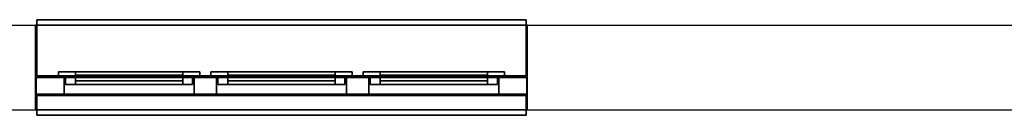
# Model space of a CAD drawing. Extents: x 563 to 2562, y 771 to 2619.
# Tile 3 of 23: x 1212 to 1562, y 998 to 1032. Entities that reach past the tile are written whole.
import ezdxf

# ---------------------------------------------------------------- set-up
doc = ezdxf.new("R2010")
doc.units = 0
for name, color, linetype in [('GLAS_1', 5, 'CONTINUOUS'), ('HOLZ_1', 2, 'CONTINUOUS'), ('SIMS_1', 1, 'CONTINUOUS'), ('WAND_1', 7, 'CONTINUOUS')]:
    doc.layers.add(name, color=color, linetype=linetype)

msp = doc.modelspace()

# ---------------------------------------------------------------- linework, layer by layer
at = {"layer": 'WAND_1'}
for p, q in [((1030, 1030), (1217.5, 1030)), ((1217.5, 1000), (1217.5, 1030)), ((1392.5, 1000), (1392.5, 1030)), ((1392.5, 1030), (2194, 1030)), ((1000, 1000), (1217.5, 1000)), ((1392.5, 1000), (2224, 1000))]:
    msp.add_line(p, q, dxfattribs=at)
for points in [[(1392.5, 1030), (1217.5, 1030), (1217.5, 1030, 87.5), (1392.5, 1030, 87.5)], [(1217.5, 1000, 87.5), (1392.5, 1000, 87.5), (1392.5, 1030, 87.5), (1217.5, 1030, 87.5)], [(1217.5, 1000, 242.5), (1392.5, 1000, 242.5), (1392.5, 1030, 242.5), (1217.5, 1030, 242.5)], [(1392.5, 1030, 212.5), (1217.5, 1030, 212.5), (1217.5, 1030, 242.5), (1392.5, 1030, 242.5)], [(1392.5, 1030, 242.5), (1217.5, 1030, 242.5), (1217.5, 1030, 250), (1392.5, 1030, 250)], [(1217.5, 1000), (1392.5, 1000), (1392.5, 1000, 87.5), (1217.5, 1000, 87.5)], [(1217.5, 1000, 212.5), (1392.5, 1000, 212.5), (1392.5, 1000, 242.5), (1217.5, 1000, 242.5)], [(1217.5, 1000, 242.5), (1392.5, 1000, 242.5), (1392.5, 1000, 250), (1217.5, 1000, 250)]]:
    msp.add_3dface(points, dxfattribs=at)
at = {"layer": 'WAND_1', "invisible_edges": 5}
msp.add_3dface([(1217.5, 1000, 212.5), (1392.5, 1000, 212.5), (1392.5, 1030, 212.5), (1217.5, 1030, 212.5)], dxfattribs=at)

# ---------------------------------------------------------------- meshes
at = {"layer": 'GLAS_1'}
mesh = msp.add_polyface(dxfattribs=at)
corners = [(1269.9, 1010.25, 171.66), (1231.7, 1010.25, 171.66), (1231.7, 1010.25, 198.3), (1269.9, 1010.25, 198.3), (1269.9, 1012.25, 171.66), (1231.7, 1012.25, 171.66), (1231.7, 1012.25, 198.3), (1269.9, 1012.25, 198.3)]
mesh.append_faces([[corners[k] for k in face] for face in [(0, 3, 7, 4), (1, 2, 6, 5)]])
mesh.append_faces([[corners[k] for k in face] for face in [(0, 1, 2, 3), (4, 5, 6, 7)]], dxfattribs={"vtx1": -1, "vtx3": -1})
mesh = msp.add_polyface(dxfattribs=at)
corners = [(1231.7, 1010.25, 155.66), (1269.9, 1010.25, 155.66), (1269.9, 1010.25, 129.02), (1231.7, 1010.25, 129.02), (1231.7, 1012.25, 155.66), (1269.9, 1012.25, 155.66), (1269.9, 1012.25, 129.02), (1231.7, 1012.25, 129.02)]
mesh.append_faces([[corners[k] for k in face] for face in [(0, 3, 7, 4), (1, 2, 6, 5)]])
mesh.append_faces([[corners[k] for k in face] for face in [(0, 1, 2, 3), (4, 5, 6, 7)]], dxfattribs={"vtx1": -1, "vtx3": -1})
mesh = msp.add_polyface(dxfattribs=at)
corners = [(1231.7, 1010.25, 113.02), (1269.9, 1010.25, 113.02), (1269.9, 1010.25, 103.7), (1231.7, 1010.25, 103.7), (1231.7, 1012.25, 113.02), (1269.9, 1012.25, 113.02), (1269.9, 1012.25, 103.7), (1231.7, 1012.25, 103.7)]
mesh.append_faces([[corners[k] for k in face] for face in [(0, 3, 7, 4), (1, 2, 6, 5)]])
mesh.append_faces([[corners[k] for k in face] for face in [(0, 1, 2, 3), (4, 5, 6, 7)]], dxfattribs={"vtx1": -1, "vtx3": -1})
mesh = msp.add_polyface(dxfattribs=at)
corners = [(1324.1, 1010.25, 171.66), (1285.9, 1010.25, 171.66), (1285.9, 1010.25, 198.3), (1324.1, 1010.25, 198.3), (1324.1, 1012.25, 171.66), (1285.9, 1012.25, 171.66), (1285.9, 1012.25, 198.3), (1324.1, 1012.25, 198.3)]
mesh.append_faces([[corners[k] for k in face] for face in [(0, 3, 7, 4), (1, 2, 6, 5)]])
mesh.append_faces([[corners[k] for k in face] for face in [(0, 1, 2, 3), (4, 5, 6, 7)]], dxfattribs={"vtx1": -1, "vtx3": -1})
mesh = msp.add_polyface(dxfattribs=at)
corners = [(1285.9, 1010.25, 155.66), (1324.1, 1010.25, 155.66), (1324.1, 1010.25, 129.02), (1285.9, 1010.25, 129.02), (1285.9, 1012.25, 155.66), (1324.1, 1012.25, 155.66), (1324.1, 1012.25, 129.02), (1285.9, 1012.25, 129.02)]
mesh.append_faces([[corners[k] for k in face] for face in [(0, 3, 7, 4), (1, 2, 6, 5)]])
mesh.append_faces([[corners[k] for k in face] for face in [(0, 1, 2, 3), (4, 5, 6, 7)]], dxfattribs={"vtx1": -1, "vtx3": -1})
mesh = msp.add_polyface(dxfattribs=at)
corners = [(1285.9, 1010.25, 113.02), (1324.1, 1010.25, 113.02), (1324.1, 1010.25, 103.7), (1285.9, 1010.25, 103.7), (1285.9, 1012.25, 113.02), (1324.1, 1012.25, 113.02), (1324.1, 1012.25, 103.7), (1285.9, 1012.25, 103.7)]
mesh.append_faces([[corners[k] for k in face] for face in [(0, 3, 7, 4), (1, 2, 6, 5)]])
mesh.append_faces([[corners[k] for k in face] for face in [(0, 1, 2, 3), (4, 5, 6, 7)]], dxfattribs={"vtx1": -1, "vtx3": -1})
mesh = msp.add_polyface(dxfattribs=at)
corners = [(1378.3, 1010.25, 171.66), (1340.1, 1010.25, 171.66), (1340.1, 1010.25, 198.3), (1378.3, 1010.25, 198.3), (1378.3, 1012.25, 171.66), (1340.1, 1012.25, 171.66), (1340.1, 1012.25, 198.3), (1378.3, 1012.25, 198.3)]
mesh.append_faces([[corners[k] for k in face] for face in [(0, 3, 7, 4), (1, 2, 6, 5)]])
mesh.append_faces([[corners[k] for k in face] for face in [(0, 1, 2, 3), (4, 5, 6, 7)]], dxfattribs={"vtx1": -1, "vtx3": -1})
mesh = msp.add_polyface(dxfattribs=at)
corners = [(1340.1, 1010.25, 155.66), (1378.3, 1010.25, 155.66), (1378.3, 1010.25, 129.02), (1340.1, 1010.25, 129.02), (1340.1, 1012.25, 155.66), (1378.3, 1012.25, 155.66), (1378.3, 1012.25, 129.02), (1340.1, 1012.25, 129.02)]
mesh.append_faces([[corners[k] for k in face] for face in [(0, 3, 7, 4), (1, 2, 6, 5)]])
mesh.append_faces([[corners[k] for k in face] for face in [(0, 1, 2, 3), (4, 5, 6, 7)]], dxfattribs={"vtx1": -1, "vtx3": -1})
mesh = msp.add_polyface(dxfattribs=at)
corners = [(1340.1, 1010.25, 113.02), (1378.3, 1010.25, 113.02), (1378.3, 1010.25, 103.7), (1340.1, 1010.25, 103.7), (1340.1, 1012.25, 113.02), (1378.3, 1012.25, 113.02), (1378.3, 1012.25, 103.7), (1340.1, 1012.25, 103.7)]
mesh.append_faces([[corners[k] for k in face] for face in [(0, 3, 7, 4), (1, 2, 6, 5)]])
mesh.append_faces([[corners[k] for k in face] for face in [(0, 1, 2, 3), (4, 5, 6, 7)]], dxfattribs={"vtx1": -1, "vtx3": -1})
at = {"layer": 'HOLZ_1'}
mesh = msp.add_polyface(dxfattribs=at)
corners = [(1275.9, 1009, 165.66), (1225.7, 1009, 165.66), (1225.7, 1009, 204.3), (1275.9, 1009, 204.3), (1273.4, 1009, 168.16), (1228.2, 1009, 168.16), (1228.2, 1009, 201.8), (1273.4, 1009, 201.8), (1269.9, 1009, 171.66), (1231.7, 1009, 171.66), (1231.7, 1009, 198.3), (1269.9, 1009, 198.3), (1275.9, 1011.5, 165.66), (1225.7, 1011.5, 165.66), (1225.7, 1011.5, 204.3), (1275.9, 1011.5, 204.3), (1273.4, 1011.5, 168.16), (1228.2, 1011.5, 168.16), (1228.2, 1011.5, 201.8), (1273.4, 1011.5, 201.8), (1269.9, 1011.5, 171.66), (1231.7, 1011.5, 171.66), (1231.7, 1011.5, 198.3), (1269.9, 1011.5, 198.3), (1275.9, 1013.5, 165.66), (1225.7, 1013.5, 165.66), (1225.7, 1013.5, 204.3), (1275.9, 1013.5, 204.3), (1273.4, 1013.5, 168.16), (1228.2, 1013.5, 168.16), (1228.2, 1013.5, 201.8), (1273.4, 1013.5, 201.8), (1269.9, 1013.5, 171.66), (1231.7, 1013.5, 171.66), (1231.7, 1013.5, 198.3), (1269.9, 1013.5, 198.3)]
mesh.append_faces([[corners[k] for k in face] for face in [(8, 9, 33, 32), (9, 10, 34, 33), (10, 11, 35, 34), (11, 8, 32, 35), (4, 5, 17, 16), (5, 6, 18, 17), (6, 7, 19, 18), (7, 4, 16, 19), (12, 13, 25, 24), (13, 14, 26, 25), (14, 15, 27, 26), (15, 12, 24, 27)]], dxfattribs={"vtx1": -1})
mesh.append_faces([[corners[k] for k in face] for face in [(4, 5, 9, 8), (5, 6, 10, 9), (6, 7, 11, 10), (7, 4, 8, 11), (12, 13, 17, 16), (13, 14, 18, 17), (14, 15, 19, 18), (15, 12, 16, 19), (24, 25, 33, 32), (25, 26, 34, 33), (26, 27, 35, 34), (27, 24, 32, 35)]], dxfattribs={"vtx1": -1, "vtx3": -1})
mesh = msp.add_polyface(dxfattribs=at)
corners = [(1225.7, 1009, 161.66), (1275.9, 1009, 161.66), (1275.9, 1009, 123.02), (1225.7, 1009, 123.02), (1228.2, 1009, 159.16), (1273.4, 1009, 159.16), (1273.4, 1009, 125.52), (1228.2, 1009, 125.52), (1231.7, 1009, 155.66), (1269.9, 1009, 155.66), (1269.9, 1009, 129.02), (1231.7, 1009, 129.02), (1225.7, 1011.5, 161.66), (1275.9, 1011.5, 161.66), (1275.9, 1011.5, 123.02), (1225.7, 1011.5, 123.02), (1228.2, 1011.5, 159.16), (1273.4, 1011.5, 159.16), (1273.4, 1011.5, 125.52), (1228.2, 1011.5, 125.52), (1231.7, 1011.5, 155.66), (1269.9, 1011.5, 155.66), (1269.9, 1011.5, 129.02), (1231.7, 1011.5, 129.02), (1225.7, 1013.5, 161.66), (1275.9, 1013.5, 161.66), (1275.9, 1013.5, 123.02), (1225.7, 1013.5, 123.02), (1228.2, 1013.5, 159.16), (1273.4, 1013.5, 159.16), (1273.4, 1013.5, 125.52), (1228.2, 1013.5, 125.52), (1231.7, 1013.5, 155.66), (1269.9, 1013.5, 155.66), (1269.9, 1013.5, 129.02), (1231.7, 1013.5, 129.02)]
mesh.append_faces([[corners[k] for k in face] for face in [(8, 9, 33, 32), (9, 10, 34, 33), (10, 11, 35, 34), (11, 8, 32, 35), (4, 5, 17, 16), (5, 6, 18, 17), (6, 7, 19, 18), (7, 4, 16, 19), (12, 13, 25, 24), (13, 14, 26, 25), (14, 15, 27, 26), (15, 12, 24, 27)]], dxfattribs={"vtx1": -1})
mesh.append_faces([[corners[k] for k in face] for face in [(4, 5, 9, 8), (5, 6, 10, 9), (6, 7, 11, 10), (7, 4, 8, 11), (12, 13, 17, 16), (13, 14, 18, 17), (14, 15, 19, 18), (15, 12, 16, 19), (24, 25, 33, 32), (25, 26, 34, 33), (26, 27, 35, 34), (27, 24, 32, 35)]], dxfattribs={"vtx1": -1, "vtx3": -1})
mesh = msp.add_polyface(dxfattribs=at)
corners = [(1225.7, 1009, 119.02), (1275.9, 1009, 119.02), (1275.9, 1009, 97.7), (1225.7, 1009, 97.7), (1228.2, 1009, 116.52), (1273.4, 1009, 116.52), (1273.4, 1009, 100.2), (1228.2, 1009, 100.2), (1231.7, 1009, 113.02), (1269.9, 1009, 113.02), (1269.9, 1009, 103.7), (1231.7, 1009, 103.7), (1225.7, 1011.5, 119.02), (1275.9, 1011.5, 119.02), (1275.9, 1011.5, 97.7), (1225.7, 1011.5, 97.7), (1228.2, 1011.5, 116.52), (1273.4, 1011.5, 116.52), (1273.4, 1011.5, 100.2), (1228.2, 1011.5, 100.2), (1231.7, 1011.5, 113.02), (1269.9, 1011.5, 113.02), (1269.9, 1011.5, 103.7), (1231.7, 1011.5, 103.7), (1225.7, 1013.5, 119.02), (1275.9, 1013.5, 119.02), (1275.9, 1013.5, 97.7), (1225.7, 1013.5, 97.7), (1228.2, 1013.5, 116.52), (1273.4, 1013.5, 116.52), (1273.4, 1013.5, 100.2), (1228.2, 1013.5, 100.2), (1231.7, 1013.5, 113.02), (1269.9, 1013.5, 113.02), (1269.9, 1013.5, 103.7), (1231.7, 1013.5, 103.7)]
mesh.append_faces([[corners[k] for k in face] for face in [(8, 9, 33, 32), (9, 10, 34, 33), (10, 11, 35, 34), (11, 8, 32, 35), (4, 5, 17, 16), (5, 6, 18, 17), (6, 7, 19, 18), (7, 4, 16, 19), (12, 13, 25, 24), (13, 14, 26, 25), (14, 15, 27, 26), (15, 12, 24, 27)]], dxfattribs={"vtx1": -1})
mesh.append_faces([[corners[k] for k in face] for face in [(4, 5, 9, 8), (5, 6, 10, 9), (6, 7, 11, 10), (7, 4, 8, 11), (12, 13, 17, 16), (13, 14, 18, 17), (14, 15, 19, 18), (15, 12, 16, 19), (24, 25, 33, 32), (25, 26, 34, 33), (26, 27, 35, 34), (27, 24, 32, 35)]], dxfattribs={"vtx1": -1, "vtx3": -1})
mesh = msp.add_polyface(dxfattribs=at)
corners = [(1330.1, 1009, 165.66), (1279.9, 1009, 165.66), (1279.9, 1009, 204.3), (1330.1, 1009, 204.3), (1327.6, 1009, 168.16), (1282.4, 1009, 168.16), (1282.4, 1009, 201.8), (1327.6, 1009, 201.8), (1324.1, 1009, 171.66), (1285.9, 1009, 171.66), (1285.9, 1009, 198.3), (1324.1, 1009, 198.3), (1330.1, 1011.5, 165.66), (1279.9, 1011.5, 165.66), (1279.9, 1011.5, 204.3), (1330.1, 1011.5, 204.3), (1327.6, 1011.5, 168.16), (1282.4, 1011.5, 168.16), (1282.4, 1011.5, 201.8), (1327.6, 1011.5, 201.8), (1324.1, 1011.5, 171.66), (1285.9, 1011.5, 171.66), (1285.9, 1011.5, 198.3), (1324.1, 1011.5, 198.3), (1330.1, 1013.5, 165.66), (1279.9, 1013.5, 165.66), (1279.9, 1013.5, 204.3), (1330.1, 1013.5, 204.3), (1327.6, 1013.5, 168.16), (1282.4, 1013.5, 168.16), (1282.4, 1013.5, 201.8), (1327.6, 1013.5, 201.8), (1324.1, 1013.5, 171.66), (1285.9, 1013.5, 171.66), (1285.9, 1013.5, 198.3), (1324.1, 1013.5, 198.3)]
mesh.append_faces([[corners[k] for k in face] for face in [(8, 9, 33, 32), (9, 10, 34, 33), (10, 11, 35, 34), (11, 8, 32, 35), (4, 5, 17, 16), (5, 6, 18, 17), (6, 7, 19, 18), (7, 4, 16, 19), (12, 13, 25, 24), (13, 14, 26, 25), (14, 15, 27, 26), (15, 12, 24, 27)]], dxfattribs={"vtx1": -1})
mesh.append_faces([[corners[k] for k in face] for face in [(4, 5, 9, 8), (5, 6, 10, 9), (6, 7, 11, 10), (7, 4, 8, 11), (12, 13, 17, 16), (13, 14, 18, 17), (14, 15, 19, 18), (15, 12, 16, 19), (24, 25, 33, 32), (25, 26, 34, 33), (26, 27, 35, 34), (27, 24, 32, 35)]], dxfattribs={"vtx1": -1, "vtx3": -1})
mesh = msp.add_polyface(dxfattribs=at)
corners = [(1279.9, 1009, 161.66), (1330.1, 1009, 161.66), (1330.1, 1009, 123.02), (1279.9, 1009, 123.02), (1282.4, 1009, 159.16), (1327.6, 1009, 159.16), (1327.6, 1009, 125.52), (1282.4, 1009, 125.52), (1285.9, 1009, 155.66), (1324.1, 1009, 155.66), (1324.1, 1009, 129.02), (1285.9, 1009, 129.02), (1279.9, 1011.5, 161.66), (1330.1, 1011.5, 161.66), (1330.1, 1011.5, 123.02), (1279.9, 1011.5, 123.02), (1282.4, 1011.5, 159.16), (1327.6, 1011.5, 159.16), (1327.6, 1011.5, 125.52), (1282.4, 1011.5, 125.52), (1285.9, 1011.5, 155.66), (1324.1, 1011.5, 155.66), (1324.1, 1011.5, 129.02), (1285.9, 1011.5, 129.02), (1279.9, 1013.5, 161.66), (1330.1, 1013.5, 161.66), (1330.1, 1013.5, 123.02), (1279.9, 1013.5, 123.02), (1282.4, 1013.5, 159.16), (1327.6, 1013.5, 159.16), (1327.6, 1013.5, 125.52), (1282.4, 1013.5, 125.52), (1285.9, 1013.5, 155.66), (1324.1, 1013.5, 155.66), (1324.1, 1013.5, 129.02), (1285.9, 1013.5, 129.02)]
mesh.append_faces([[corners[k] for k in face] for face in [(8, 9, 33, 32), (9, 10, 34, 33), (10, 11, 35, 34), (11, 8, 32, 35), (4, 5, 17, 16), (5, 6, 18, 17), (6, 7, 19, 18), (7, 4, 16, 19), (12, 13, 25, 24), (13, 14, 26, 25), (14, 15, 27, 26), (15, 12, 24, 27)]], dxfattribs={"vtx1": -1})
mesh.append_faces([[corners[k] for k in face] for face in [(4, 5, 9, 8), (5, 6, 10, 9), (6, 7, 11, 10), (7, 4, 8, 11), (12, 13, 17, 16), (13, 14, 18, 17), (14, 15, 19, 18), (15, 12, 16, 19), (24, 25, 33, 32), (25, 26, 34, 33), (26, 27, 35, 34), (27, 24, 32, 35)]], dxfattribs={"vtx1": -1, "vtx3": -1})
mesh = msp.add_polyface(dxfattribs=at)
corners = [(1279.9, 1009, 119.02), (1330.1, 1009, 119.02), (1330.1, 1009, 97.7), (1279.9, 1009, 97.7), (1282.4, 1009, 116.52), (1327.6, 1009, 116.52), (1327.6, 1009, 100.2), (1282.4, 1009, 100.2), (1285.9, 1009, 113.02), (1324.1, 1009, 113.02), (1324.1, 1009, 103.7), (1285.9, 1009, 103.7), (1279.9, 1011.5, 119.02), (1330.1, 1011.5, 119.02), (1330.1, 1011.5, 97.7), (1279.9, 1011.5, 97.7), (1282.4, 1011.5, 116.52), (1327.6, 1011.5, 116.52), (1327.6, 1011.5, 100.2), (1282.4, 1011.5, 100.2), (1285.9, 1011.5, 113.02), (1324.1, 1011.5, 113.02), (1324.1, 1011.5, 103.7), (1285.9, 1011.5, 103.7), (1279.9, 1013.5, 119.02), (1330.1, 1013.5, 119.02), (1330.1, 1013.5, 97.7), (1279.9, 1013.5, 97.7), (1282.4, 1013.5, 116.52), (1327.6, 1013.5, 116.52), (1327.6, 1013.5, 100.2), (1282.4, 1013.5, 100.2), (1285.9, 1013.5, 113.02), (1324.1, 1013.5, 113.02), (1324.1, 1013.5, 103.7), (1285.9, 1013.5, 103.7)]
mesh.append_faces([[corners[k] for k in face] for face in [(8, 9, 33, 32), (9, 10, 34, 33), (10, 11, 35, 34), (11, 8, 32, 35), (4, 5, 17, 16), (5, 6, 18, 17), (6, 7, 19, 18), (7, 4, 16, 19), (12, 13, 25, 24), (13, 14, 26, 25), (14, 15, 27, 26), (15, 12, 24, 27)]], dxfattribs={"vtx1": -1})
mesh.append_faces([[corners[k] for k in face] for face in [(4, 5, 9, 8), (5, 6, 10, 9), (6, 7, 11, 10), (7, 4, 8, 11), (12, 13, 17, 16), (13, 14, 18, 17), (14, 15, 19, 18), (15, 12, 16, 19), (24, 25, 33, 32), (25, 26, 34, 33), (26, 27, 35, 34), (27, 24, 32, 35)]], dxfattribs={"vtx1": -1, "vtx3": -1})
mesh = msp.add_polyface(dxfattribs=at)
corners = [(1384.3, 1009, 165.66), (1334.1, 1009, 165.66), (1334.1, 1009, 204.3), (1384.3, 1009, 204.3), (1381.8, 1009, 168.16), (1336.6, 1009, 168.16), (1336.6, 1009, 201.8), (1381.8, 1009, 201.8), (1378.3, 1009, 171.66), (1340.1, 1009, 171.66), (1340.1, 1009, 198.3), (1378.3, 1009, 198.3), (1384.3, 1011.5, 165.66), (1334.1, 1011.5, 165.66), (1334.1, 1011.5, 204.3), (1384.3, 1011.5, 204.3), (1381.8, 1011.5, 168.16), (1336.6, 1011.5, 168.16), (1336.6, 1011.5, 201.8), (1381.8, 1011.5, 201.8), (1378.3, 1011.5, 171.66), (1340.1, 1011.5, 171.66), (1340.1, 1011.5, 198.3), (1378.3, 1011.5, 198.3), (1384.3, 1013.5, 165.66), (1334.1, 1013.5, 165.66), (1334.1, 1013.5, 204.3), (1384.3, 1013.5, 204.3), (1381.8, 1013.5, 168.16), (1336.6, 1013.5, 168.16), (1336.6, 1013.5, 201.8), (1381.8, 1013.5, 201.8), (1378.3, 1013.5, 171.66), (1340.1, 1013.5, 171.66), (1340.1, 1013.5, 198.3), (1378.3, 1013.5, 198.3)]
mesh.append_faces([[corners[k] for k in face] for face in [(8, 9, 33, 32), (9, 10, 34, 33), (10, 11, 35, 34), (11, 8, 32, 35), (4, 5, 17, 16), (5, 6, 18, 17), (6, 7, 19, 18), (7, 4, 16, 19), (12, 13, 25, 24), (13, 14, 26, 25), (14, 15, 27, 26), (15, 12, 24, 27)]], dxfattribs={"vtx1": -1})
mesh.append_faces([[corners[k] for k in face] for face in [(4, 5, 9, 8), (5, 6, 10, 9), (6, 7, 11, 10), (7, 4, 8, 11), (12, 13, 17, 16), (13, 14, 18, 17), (14, 15, 19, 18), (15, 12, 16, 19), (24, 25, 33, 32), (25, 26, 34, 33), (26, 27, 35, 34), (27, 24, 32, 35)]], dxfattribs={"vtx1": -1, "vtx3": -1})
mesh = msp.add_polyface(dxfattribs=at)
corners = [(1334.1, 1009, 161.66), (1384.3, 1009, 161.66), (1384.3, 1009, 123.02), (1334.1, 1009, 123.02), (1336.6, 1009, 159.16), (1381.8, 1009, 159.16), (1381.8, 1009, 125.52), (1336.6, 1009, 125.52), (1340.1, 1009, 155.66), (1378.3, 1009, 155.66), (1378.3, 1009, 129.02), (1340.1, 1009, 129.02), (1334.1, 1011.5, 161.66), (1384.3, 1011.5, 161.66), (1384.3, 1011.5, 123.02), (1334.1, 1011.5, 123.02), (1336.6, 1011.5, 159.16), (1381.8, 1011.5, 159.16), (1381.8, 1011.5, 125.52), (1336.6, 1011.5, 125.52), (1340.1, 1011.5, 155.66), (1378.3, 1011.5, 155.66), (1378.3, 1011.5, 129.02), (1340.1, 1011.5, 129.02), (1334.1, 1013.5, 161.66), (1384.3, 1013.5, 161.66), (1384.3, 1013.5, 123.02), (1334.1, 1013.5, 123.02), (1336.6, 1013.5, 159.16), (1381.8, 1013.5, 159.16), (1381.8, 1013.5, 125.52), (1336.6, 1013.5, 125.52), (1340.1, 1013.5, 155.66), (1378.3, 1013.5, 155.66), (1378.3, 1013.5, 129.02), (1340.1, 1013.5, 129.02)]
mesh.append_faces([[corners[k] for k in face] for face in [(8, 9, 33, 32), (9, 10, 34, 33), (10, 11, 35, 34), (11, 8, 32, 35), (4, 5, 17, 16), (5, 6, 18, 17), (6, 7, 19, 18), (7, 4, 16, 19), (12, 13, 25, 24), (13, 14, 26, 25), (14, 15, 27, 26), (15, 12, 24, 27)]], dxfattribs={"vtx1": -1})
mesh.append_faces([[corners[k] for k in face] for face in [(4, 5, 9, 8), (5, 6, 10, 9), (6, 7, 11, 10), (7, 4, 8, 11), (12, 13, 17, 16), (13, 14, 18, 17), (14, 15, 19, 18), (15, 12, 16, 19), (24, 25, 33, 32), (25, 26, 34, 33), (26, 27, 35, 34), (27, 24, 32, 35)]], dxfattribs={"vtx1": -1, "vtx3": -1})
mesh = msp.add_polyface(dxfattribs=at)
corners = [(1334.1, 1009, 119.02), (1384.3, 1009, 119.02), (1384.3, 1009, 97.7), (1334.1, 1009, 97.7), (1336.6, 1009, 116.52), (1381.8, 1009, 116.52), (1381.8, 1009, 100.2), (1336.6, 1009, 100.2), (1340.1, 1009, 113.02), (1378.3, 1009, 113.02), (1378.3, 1009, 103.7), (1340.1, 1009, 103.7), (1334.1, 1011.5, 119.02), (1384.3, 1011.5, 119.02), (1384.3, 1011.5, 97.7), (1334.1, 1011.5, 97.7), (1336.6, 1011.5, 116.52), (1381.8, 1011.5, 116.52), (1381.8, 1011.5, 100.2), (1336.6, 1011.5, 100.2), (1340.1, 1011.5, 113.02), (1378.3, 1011.5, 113.02), (1378.3, 1011.5, 103.7), (1340.1, 1011.5, 103.7), (1334.1, 1013.5, 119.02), (1384.3, 1013.5, 119.02), (1384.3, 1013.5, 97.7), (1334.1, 1013.5, 97.7), (1336.6, 1013.5, 116.52), (1381.8, 1013.5, 116.52), (1381.8, 1013.5, 100.2), (1336.6, 1013.5, 100.2), (1340.1, 1013.5, 113.02), (1378.3, 1013.5, 113.02), (1378.3, 1013.5, 103.7), (1340.1, 1013.5, 103.7)]
mesh.append_faces([[corners[k] for k in face] for face in [(8, 9, 33, 32), (9, 10, 34, 33), (10, 11, 35, 34), (11, 8, 32, 35), (4, 5, 17, 16), (5, 6, 18, 17), (6, 7, 19, 18), (7, 4, 16, 19), (12, 13, 25, 24), (13, 14, 26, 25), (14, 15, 27, 26), (15, 12, 24, 27)]], dxfattribs={"vtx1": -1})
mesh.append_faces([[corners[k] for k in face] for face in [(4, 5, 9, 8), (5, 6, 10, 9), (6, 7, 11, 10), (7, 4, 8, 11), (12, 13, 17, 16), (13, 14, 18, 17), (14, 15, 19, 18), (15, 12, 16, 19), (24, 25, 33, 32), (25, 26, 34, 33), (26, 27, 35, 34), (27, 24, 32, 35)]], dxfattribs={"vtx1": -1, "vtx3": -1})
mesh = msp.add_polyface(dxfattribs=at)
corners = [(1217.7, 1005.5, 212.3), (1392.3, 1005.5, 212.3), (1392.3, 1005.5, 87.7), (1217.7, 1005.5, 87.7), (1227.7, 1005.5, 202.3), (1382.3, 1005.5, 202.3), (1382.3, 1005.5, 99.7), (1227.7, 1005.5, 99.7), (1217.7, 1011.5, 212.3), (1392.3, 1011.5, 212.3), (1392.3, 1011.5, 87.7), (1217.7, 1011.5, 87.7), (1227.7, 1011.5, 202.3), (1382.3, 1011.5, 202.3), (1382.3, 1011.5, 99.7), (1227.7, 1011.5, 99.7)]
mesh.append_faces([[corners[k] for k in face] for face in [(4, 5, 13, 12), (5, 6, 14, 13), (6, 7, 15, 14), (7, 4, 12, 15), (0, 1, 9, 8), (1, 2, 10, 9), (2, 3, 11, 10), (3, 0, 8, 11)]])
mesh.append_faces([[corners[k] for k in face] for face in [(0, 1, 5, 4), (1, 2, 6, 5), (2, 3, 7, 6), (3, 0, 4, 7), (8, 9, 13, 12), (9, 10, 14, 13), (10, 11, 15, 14), (11, 8, 12, 15)]], dxfattribs={"vtx1": -1, "vtx3": -1})
mesh = msp.add_polyface(dxfattribs=at)
corners = [(1227.7, 1005.5, 117.02), (1273.9, 1005.5, 117.02), (1273.9, 1005.5, 125.02), (1227.7, 1005.5, 125.02), (1227.7, 1011.5, 117.02), (1273.9, 1011.5, 117.02), (1273.9, 1011.5, 125.02), (1227.7, 1011.5, 125.02)]
mesh.append_faces([[corners[k] for k in face] for face in [(0, 1, 2, 3), (4, 5, 6, 7), (0, 1, 5, 4), (3, 2, 6, 7), (0, 3, 7, 4), (1, 2, 6, 5)]])
mesh = msp.add_polyface(dxfattribs=at)
corners = [(1227.7, 1005.5, 159.66), (1273.9, 1005.5, 159.66), (1273.9, 1005.5, 167.66), (1227.7, 1005.5, 167.66), (1227.7, 1011.5, 159.66), (1273.9, 1011.5, 159.66), (1273.9, 1011.5, 167.66), (1227.7, 1011.5, 167.66)]
mesh.append_faces([[corners[k] for k in face] for face in [(0, 1, 2, 3), (4, 5, 6, 7), (0, 1, 5, 4), (3, 2, 6, 7), (0, 3, 7, 4), (1, 2, 6, 5)]])
mesh = msp.add_polyface(dxfattribs=at)
corners = [(1273.9, 1005.5, 99.7), (1281.9, 1005.5, 99.7), (1281.9, 1005.5, 202.3), (1273.9, 1005.5, 202.3), (1273.9, 1011.5, 99.7), (1281.9, 1011.5, 99.7), (1281.9, 1011.5, 202.3), (1273.9, 1011.5, 202.3)]
mesh.append_faces([[corners[k] for k in face] for face in [(0, 1, 2, 3), (4, 5, 6, 7), (0, 1, 5, 4), (3, 2, 6, 7), (0, 3, 7, 4), (1, 2, 6, 5)]])
mesh = msp.add_polyface(dxfattribs=at)
corners = [(1281.9, 1005.5, 117.02), (1328.1, 1005.5, 117.02), (1328.1, 1005.5, 125.02), (1281.9, 1005.5, 125.02), (1281.9, 1011.5, 117.02), (1328.1, 1011.5, 117.02), (1328.1, 1011.5, 125.02), (1281.9, 1011.5, 125.02)]
mesh.append_faces([[corners[k] for k in face] for face in [(0, 1, 2, 3), (4, 5, 6, 7), (0, 1, 5, 4), (3, 2, 6, 7), (0, 3, 7, 4), (1, 2, 6, 5)]])
mesh = msp.add_polyface(dxfattribs=at)
corners = [(1281.9, 1005.5, 159.66), (1328.1, 1005.5, 159.66), (1328.1, 1005.5, 167.66), (1281.9, 1005.5, 167.66), (1281.9, 1011.5, 159.66), (1328.1, 1011.5, 159.66), (1328.1, 1011.5, 167.66), (1281.9, 1011.5, 167.66)]
mesh.append_faces([[corners[k] for k in face] for face in [(0, 1, 2, 3), (4, 5, 6, 7), (0, 1, 5, 4), (3, 2, 6, 7), (0, 3, 7, 4), (1, 2, 6, 5)]])
mesh = msp.add_polyface(dxfattribs=at)
corners = [(1328.1, 1005.5, 99.7), (1336.1, 1005.5, 99.7), (1336.1, 1005.5, 202.3), (1328.1, 1005.5, 202.3), (1328.1, 1011.5, 99.7), (1336.1, 1011.5, 99.7), (1336.1, 1011.5, 202.3), (1328.1, 1011.5, 202.3)]
mesh.append_faces([[corners[k] for k in face] for face in [(0, 1, 2, 3), (4, 5, 6, 7), (0, 1, 5, 4), (3, 2, 6, 7), (0, 3, 7, 4), (1, 2, 6, 5)]])
mesh = msp.add_polyface(dxfattribs=at)
corners = [(1336.1, 1005.5, 117.02), (1382.3, 1005.5, 117.02), (1382.3, 1005.5, 125.02), (1336.1, 1005.5, 125.02), (1336.1, 1011.5, 117.02), (1382.3, 1011.5, 117.02), (1382.3, 1011.5, 125.02), (1336.1, 1011.5, 125.02)]
mesh.append_faces([[corners[k] for k in face] for face in [(0, 1, 2, 3), (4, 5, 6, 7), (0, 1, 5, 4), (3, 2, 6, 7), (0, 3, 7, 4), (1, 2, 6, 5)]])
mesh = msp.add_polyface(dxfattribs=at)
corners = [(1336.1, 1005.5, 159.66), (1382.3, 1005.5, 159.66), (1382.3, 1005.5, 167.66), (1336.1, 1005.5, 167.66), (1336.1, 1011.5, 159.66), (1382.3, 1011.5, 159.66), (1382.3, 1011.5, 167.66), (1336.1, 1011.5, 167.66)]
mesh.append_faces([[corners[k] for k in face] for face in [(0, 1, 2, 3), (4, 5, 6, 7), (0, 1, 5, 4), (3, 2, 6, 7), (0, 3, 7, 4), (1, 2, 6, 5)]])
at = {"layer": 'SIMS_1'}
mesh = msp.add_polyface(dxfattribs=at)
corners = [(1392, 1032, 88), (1218, 1032, 88), (1218, 1012, 88), (1392, 1012, 88), (1392, 1032, 90), (1218, 1032, 90), (1218, 1012, 90), (1392, 1012, 90)]
mesh.append_faces([[corners[k] for k in face] for face in [(0, 1, 2, 3), (4, 5, 6, 7), (0, 1, 5, 4), (1, 2, 6, 5), (2, 3, 7, 6), (3, 0, 4, 7)]])
mesh = msp.add_polyface(dxfattribs=at)
corners = [(1218, 998, 88), (1392, 998, 88), (1392, 1005, 88), (1218, 1005, 88), (1218, 998, 90), (1392, 998, 90), (1392, 1005, 90), (1218, 1005, 90)]
mesh.append_faces([[corners[k] for k in face] for face in [(0, 1, 2, 3), (4, 5, 6, 7), (0, 1, 5, 4), (1, 2, 6, 5), (2, 3, 7, 6), (3, 0, 4, 7)]])

doc.saveas('drawing.dxf')
